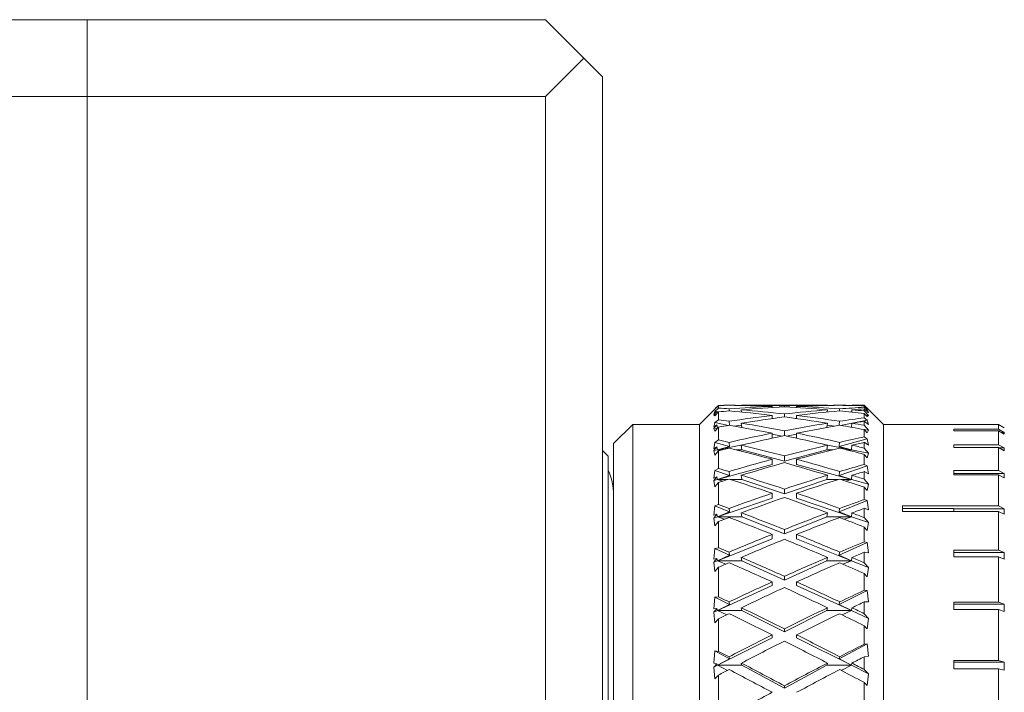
# Model space of a CAD drawing. Header units: inches. Extents: x 2.3 to 31.3, y 1.3 to 21.
# Tile 24 of 26: x 21.7 to 23.3, y 11.7 to 12.8. Entities that reach past the tile are written whole.
import ezdxf

# ---------------------------------------------------------------- set-up
doc = ezdxf.new("R2010")
doc.units = ezdxf.units.IN
doc.header["$MEASUREMENT"] = 0

msp = doc.modelspace()

# ---------------------------------------------------------------- linework, layer by layer
at = {"color": 7, "linetype": 'Continuous', "lineweight": 15}
for p, q in [((20.1699, 12.8431), (21.7699, 12.8431)), ((21.7699, 12.7181), (21.7699, 12.8431)), ((21.7699, 12.8431), (22.5169, 12.8431)), ((22.5169, 12.8431), (22.5794, 12.7806)), ((22.5794, 12.7806), (22.5169, 12.7181)), ((22.6099, 12.7501), (22.5794, 12.7806)), ((22.6099, 11.6556), (22.6099, 12.7501)), ((21.7699, 12.7181), (20.1699, 12.7181)), ((21.7699, 10.3431), (21.7699, 12.7181)), ((22.5169, 12.7181), (21.7699, 12.7181)), ((22.5169, 11.6556), (22.5169, 12.7181)), ((22.7942, 12.2092), (22.7682, 12.1831)), ((22.7967, 12.2117), (22.7914, 12.2064)), ((22.7914, 12.2064), (22.7934, 12.2079)), ((22.7914, 12.1995), (22.7967, 12.2042)), ((22.7967, 12.2042), (22.7914, 12.1985)), ((22.7934, 12.2041), (22.7914, 12.1995)), ((22.7934, 12.2079), (22.7994, 12.214)), ((22.7994, 12.2096), (22.7934, 12.2041)), ((22.7962, 12.2038), (22.7934, 12.2041)), ((22.7934, 12.1969), (22.7994, 12.2035)), ((22.7942, 12.2092), (22.7967, 12.2117)), ((22.7967, 12.2117), (22.7968, 12.2113)), ((22.7967, 12.2042), (22.7971, 12.201)), ((22.7994, 12.2141), (22.7968, 12.2114)), ((22.7993, 12.2034), (22.7968, 12.2037)), ((22.7994, 12.214), (22.7994, 12.2096)), ((22.7994, 12.2035), (22.7994, 12.1907)), ((22.8164, 12.2143), (22.8164, 12.2143)), ((22.8168, 12.2051), (22.8164, 12.2084)), ((22.8364, 12.2144), (22.8365, 12.214)), ((22.8364, 12.2069), (22.8369, 12.2032)), ((22.9739, 12.2144), (22.8393, 12.2144)), ((22.8866, 12.2104), (22.8866, 12.2124)), ((22.9066, 12.2115), (22.9066, 12.2132)), ((22.9066, 12.1952), (22.9066, 12.2001)), ((22.9266, 12.2104), (22.9266, 12.2124)), ((22.9763, 12.2032), (22.9767, 12.2069)), ((22.9767, 12.214), (22.9767, 12.2144)), ((22.9967, 12.2084), (22.9963, 12.2051)), ((22.9967, 12.2143), (22.9967, 12.2143)), ((23.0164, 12.2037), (23.0145, 12.2035)), ((23.0163, 12.2033), (23.0167, 12.2069)), ((23.0167, 12.214), (23.0167, 12.2144)), ((23.0369, 12.2144), (23.0196, 12.2144)), ((23.0682, 12.1831), (23.0369, 12.2144)), ((23.0369, 12.2142), (23.0369, 12.2144)), ((23.0438, 12.2073), (23.0369, 12.2142)), ((23.0369, 12.211), (23.0369, 12.2135)), ((23.0369, 12.2135), (23.0415, 12.2087)), ((23.0415, 12.2067), (23.0369, 12.211)), ((23.0369, 12.2051), (23.0369, 12.2084)), ((23.0369, 12.2084), (23.0438, 12.2022)), ((23.0438, 12.1976), (23.0369, 12.2051)), ((23.0369, 12.1939), (23.0369, 12.2011)), ((23.0369, 12.2011), (23.0415, 12.196)), ((23.0415, 12.2067), (23.0391, 12.2064)), ((23.0415, 12.2087), (23.0438, 12.2073)), ((23.0438, 12.2022), (23.0415, 12.2067)), ((22.6594, 12.1831), (22.6282, 12.1519)), ((22.7682, 12.1831), (22.6594, 12.1831)), ((22.6594, 12.1831), (22.6594, 10.7531)), ((22.7682, 12.1831), (22.7682, 11.4665)), ((22.795, 12.1987), (22.7914, 12.1985)), ((22.7914, 12.1985), (22.7934, 12.1969)), ((22.7934, 12.1859), (22.7914, 12.1783)), ((22.7994, 12.1907), (22.7934, 12.1859)), ((22.8153, 12.1815), (22.7934, 12.1859)), ((22.8173, 12.1816), (22.8164, 12.1881)), ((22.8364, 12.185), (22.8373, 12.1781)), ((22.8866, 12.1925), (22.8866, 12.1977)), ((22.8876, 12.1927), (22.8866, 12.1928)), ((22.9266, 12.1928), (22.9255, 12.1927)), ((22.9266, 12.1925), (22.9266, 12.1977)), ((22.9759, 12.1781), (22.9767, 12.185)), ((22.9967, 12.1881), (22.9959, 12.1816)), ((23.0415, 12.1902), (22.9978, 12.1815)), ((23.0159, 12.1784), (23.0167, 12.185)), ((23.0415, 12.1902), (23.0369, 12.1939)), ((23.0369, 12.1817), (23.0369, 12.1882)), ((23.0369, 12.1882), (23.0438, 12.1827)), ((23.0438, 12.1976), (23.0399, 12.1977)), ((23.0415, 12.196), (23.0438, 12.1976)), ((23.0438, 12.1827), (23.0415, 12.1902)), ((23.0992, 12.1831), (23.0682, 12.1831)), ((23.0682, 12.1831), (23.0682, 11.4665)), ((23.2557, 12.1831), (23.0992, 12.1831)), ((23.0992, 12.1831), (23.0992, 12.1831)), ((23.2651, 12.1776), (23.2557, 12.1831)), ((22.7914, 12.1783), (22.7967, 12.1824)), ((22.7967, 12.1824), (22.7914, 12.1764)), ((22.7974, 12.1771), (22.7914, 12.1764)), ((22.7914, 12.1764), (22.7934, 12.1718)), ((22.7934, 12.1718), (22.7994, 12.1787)), ((22.7967, 12.1824), (22.7974, 12.1771)), ((22.7974, 12.1771), (22.7981, 12.1773)), ((22.7981, 12.1772), (22.7974, 12.1771)), ((22.798, 12.1771), (22.7974, 12.1771)), ((22.7974, 12.1771), (22.7979, 12.1771)), ((22.7994, 12.1787), (22.7994, 12.1577)), ((22.8368, 12.1819), (22.8242, 12.1804)), ((22.8866, 12.1605), (22.8866, 12.1688)), ((22.9032, 12.164), (22.8866, 12.1674)), ((22.9066, 12.1647), (22.9066, 12.1727)), ((22.9266, 12.1674), (22.9099, 12.164)), ((22.9266, 12.1605), (22.9266, 12.1688)), ((22.989, 12.1804), (22.9764, 12.1819)), ((23.0438, 12.1737), (23.0365, 12.1746)), ((23.0438, 12.1737), (23.0369, 12.1817)), ((23.0369, 12.1627), (23.0369, 12.1745)), ((23.0369, 12.1745), (23.0415, 12.1691)), ((23.0415, 12.1691), (23.0438, 12.1737)), ((23.0992, 12.1831), (23.2557, 12.1831)), ((23.2557, 12.1752), (23.183, 12.1752)), ((23.183, 12.1752), (23.183, 12.1728)), ((23.183, 12.1728), (23.2557, 12.1728)), ((23.2557, 12.1752), (23.2557, 12.1831)), ((23.2557, 12.1831), (23.2651, 12.1776)), ((23.2651, 12.1698), (23.2557, 12.1752)), ((23.2557, 12.1499), (23.2557, 12.1728)), ((23.2557, 12.1728), (23.2651, 12.1674)), ((23.2651, 12.1698), (23.2609, 12.1698)), ((23.2651, 12.1776), (23.2651, 12.1776)), ((23.2651, 12.1698), (23.2651, 12.1674)), ((22.6282, 10.7844), (22.6282, 12.1519)), ((22.7934, 12.1537), (22.7914, 12.1433)), ((22.7994, 12.1577), (22.7934, 12.1537)), ((22.8173, 12.1472), (22.7934, 12.1537)), ((22.8173, 12.1472), (22.8164, 12.1538)), ((23.0415, 12.1596), (22.9958, 12.1472)), ((22.9967, 12.1538), (22.9958, 12.1472)), ((23.0415, 12.1596), (23.0369, 12.1627)), ((23.0369, 12.1443), (23.0369, 12.1539)), ((23.0369, 12.1539), (23.0438, 12.1493)), ((23.0438, 12.1493), (23.0415, 12.1596)), ((22.6191, 12.1311), (22.6099, 12.1404)), ((22.7914, 12.1433), (22.7967, 12.1467)), ((22.7967, 12.1467), (22.7914, 12.1405)), ((22.7974, 12.1417), (22.7914, 12.1405)), ((22.7914, 12.1405), (22.7934, 12.1329)), ((22.7934, 12.1329), (22.7994, 12.1401)), ((22.7967, 12.1467), (22.7974, 12.1417)), ((22.8437, 12.1509), (22.7974, 12.1417)), ((22.7974, 12.1417), (22.8173, 12.1472)), ((22.8056, 12.1417), (22.7974, 12.1417)), ((22.7974, 12.1417), (22.802, 12.1408)), ((22.7994, 12.1401), (22.7994, 12.1112)), ((22.8374, 12.1417), (22.8273, 12.1417)), ((22.8364, 12.1492), (22.8374, 12.1417)), ((22.9066, 12.1229), (22.8374, 12.1417)), ((22.9758, 12.1417), (22.9066, 12.1229)), ((23.0158, 12.1417), (22.9695, 12.1509)), ((22.9758, 12.1417), (22.9767, 12.1492)), ((22.9859, 12.1417), (22.9758, 12.1417)), ((22.9958, 12.1472), (23.0158, 12.1417)), ((23.0158, 12.1417), (23.0075, 12.1417)), ((23.0112, 12.1408), (23.0158, 12.1417)), ((23.0158, 12.1417), (23.0167, 12.1492)), ((23.0438, 12.1361), (23.0158, 12.1417)), ((23.0438, 12.1361), (23.0369, 12.1443)), ((23.0415, 12.1286), (23.0438, 12.1361)), ((23.2557, 12.1499), (23.183, 12.1499)), ((23.183, 12.1499), (23.183, 12.1453)), ((23.183, 12.1453), (23.2557, 12.1453)), ((23.2651, 12.1447), (23.2557, 12.1499)), ((23.2557, 12.1078), (23.2557, 12.1453)), ((23.2557, 12.1453), (23.2651, 12.1401)), ((23.2651, 12.1447), (23.2566, 12.1447)), ((23.2651, 12.1447), (23.2651, 12.1401)), ((22.6191, 12.1311), (22.6191, 10.8051)), ((22.8866, 12.1174), (22.8866, 12.1262)), ((22.9066, 12.1229), (22.9066, 12.1316)), ((22.9266, 12.1174), (22.9266, 12.1262)), ((23.0369, 12.1179), (23.0369, 12.1342)), ((23.0369, 12.1342), (23.0415, 12.1286)), ((22.7934, 12.1081), (22.7914, 12.0952)), ((22.7994, 12.1112), (22.7934, 12.1081)), ((22.8173, 12.1), (22.7934, 12.1081)), ((22.8866, 12.1174), (22.7974, 12.0931)), ((22.8173, 12.1), (22.8164, 12.1062)), ((23.0158, 12.0931), (22.9266, 12.1174)), ((23.0415, 12.1155), (22.9958, 12.1)), ((22.9967, 12.1062), (22.9958, 12.1)), ((23.0415, 12.1155), (23.0369, 12.1179)), ((23.0369, 12.0938), (23.0369, 12.1062)), ((23.0369, 12.1062), (23.0438, 12.1027)), ((23.0438, 12.1027), (23.0415, 12.1155)), ((23.2557, 12.1078), (23.183, 12.1078)), ((23.183, 12.1078), (23.183, 12.101)), ((23.2651, 12.103), (23.183, 12.103)), ((23.2651, 12.103), (23.2557, 12.1078)), ((23.2651, 12.103), (23.2651, 12.0961)), ((22.7914, 12.0952), (22.7967, 12.0978)), ((22.7967, 12.0978), (22.7914, 12.0915)), ((22.7974, 12.0931), (22.7914, 12.0915)), ((22.7914, 12.0915), (22.7934, 12.0812)), ((22.7934, 12.0812), (22.7994, 12.0884)), ((22.7967, 12.0978), (22.7974, 12.0931)), ((22.7974, 12.0931), (22.8173, 12.1)), ((22.8142, 12.0931), (22.7974, 12.0931)), ((22.7974, 12.0931), (22.8064, 12.0907)), ((22.7994, 12.0884), (22.7994, 12.0523)), ((22.8374, 12.0931), (22.8187, 12.0931)), ((22.8364, 12.1001), (22.8374, 12.0931)), ((22.9066, 12.0696), (22.8374, 12.0931)), ((22.9758, 12.0931), (22.9066, 12.0696)), ((22.9758, 12.0931), (22.9767, 12.1001)), ((22.9945, 12.0931), (22.9758, 12.0931)), ((22.9958, 12.1), (23.0158, 12.0931)), ((23.0158, 12.0931), (22.999, 12.0931)), ((23.0068, 12.0907), (23.0158, 12.0931)), ((23.0158, 12.0931), (23.0167, 12.1001)), ((23.0438, 12.0855), (23.0158, 12.0931)), ((23.0438, 12.0855), (23.0369, 12.0938)), ((23.183, 12.101), (23.2557, 12.101)), ((23.2557, 12.05), (23.2557, 12.101)), ((23.2557, 12.101), (23.2651, 12.0961)), ((22.8866, 12.0628), (22.8866, 12.0709)), ((22.9066, 12.0696), (22.9066, 12.0776)), ((22.9266, 12.0628), (22.9266, 12.0709)), ((23.0369, 12.0606), (23.0369, 12.0809)), ((23.0369, 12.0809), (23.0415, 12.0753)), ((23.0415, 12.0753), (23.0438, 12.0855)), ((22.8866, 12.0628), (22.7974, 12.0324)), ((23.0158, 12.0324), (22.9266, 12.0628)), ((23.0415, 12.0589), (22.9958, 12.0405)), ((23.0415, 12.0589), (23.0369, 12.0606)), ((23.0438, 12.0437), (23.0415, 12.0589)), ((22.7934, 12.0501), (22.7914, 12.0348)), ((22.7994, 12.0523), (22.7934, 12.0501)), ((22.8173, 12.0405), (22.7934, 12.0501)), ((22.7974, 12.0324), (22.8173, 12.0405)), ((22.8173, 12.0405), (22.8164, 12.0461)), ((22.8364, 12.0387), (22.8374, 12.0324)), ((22.9758, 12.0324), (22.9767, 12.0387)), ((22.9967, 12.0461), (22.9958, 12.0405)), ((22.9958, 12.0405), (23.0158, 12.0324)), ((23.0158, 12.0324), (23.0167, 12.0387)), ((23.0369, 12.0311), (23.0369, 12.0462)), ((23.0369, 12.0462), (23.0438, 12.0437)), ((23.2557, 12.05), (23.0992, 12.05)), ((23.0992, 12.05), (23.0992, 12.0412)), ((23.183, 12.046), (23.0992, 12.046)), ((23.0992, 12.0412), (23.2557, 12.0412)), ((23.183, 12.046), (23.183, 12.0412)), ((23.2651, 12.0456), (23.183, 12.0456)), ((23.2651, 12.0456), (23.2557, 12.05)), ((23.2557, 11.9779), (23.2557, 12.0412)), ((23.2557, 12.0412), (23.2651, 12.0368)), ((23.2651, 12.0456), (23.2651, 12.0368)), ((22.7914, 12.0348), (22.7967, 12.0367)), ((22.7967, 12.0367), (22.7914, 12.0304)), ((22.7974, 12.0324), (22.7914, 12.0304)), ((22.7914, 12.0304), (22.7934, 12.0175)), ((22.7934, 12.0175), (22.7994, 12.0247)), ((22.7967, 12.0367), (22.7974, 12.0324)), ((22.8374, 12.0324), (22.7974, 12.0324)), ((22.7974, 12.0324), (22.8091, 12.0284)), ((22.7994, 12.0247), (22.7994, 11.982)), ((22.9066, 12.0046), (22.8374, 12.0324)), ((22.9758, 12.0324), (22.9066, 12.0046)), ((23.0158, 12.0324), (22.9758, 12.0324)), ((23.004, 12.0284), (23.0158, 12.0324)), ((23.0438, 12.0229), (23.0158, 12.0324)), ((23.0438, 12.0229), (23.0369, 12.0311)), ((23.0415, 12.0101), (23.0438, 12.0229)), ((22.9066, 12.0046), (22.9066, 12.0117)), ((23.0369, 11.9916), (23.0369, 12.0156)), ((23.0369, 12.0156), (23.0415, 12.0101)), ((22.8866, 11.9966), (22.7974, 11.9607)), ((22.8866, 11.9966), (22.8866, 12.0038)), ((22.9266, 11.9966), (22.9266, 12.0038)), ((23.0158, 11.9607), (22.9266, 11.9966)), ((23.0415, 11.9907), (22.9958, 11.9699)), ((23.0415, 11.9907), (23.0369, 11.9916)), ((23.0438, 11.9735), (23.0415, 11.9907)), ((22.7934, 11.9808), (22.7914, 11.9635)), ((22.7994, 11.982), (22.7934, 11.9808)), ((22.8173, 11.9699), (22.7934, 11.9808)), ((22.8173, 11.9699), (22.8164, 11.9748)), ((22.9967, 11.9748), (22.9958, 11.9699)), ((23.0369, 11.9575), (23.0369, 11.9749)), ((23.0369, 11.9749), (23.0438, 11.9735)), ((23.2557, 11.9779), (23.183, 11.9779)), ((23.183, 11.9779), (23.183, 11.9672)), ((23.2651, 11.974), (23.2557, 11.9779)), ((22.7914, 11.9635), (22.7967, 11.9644)), ((22.7967, 11.9644), (22.7914, 11.9584)), ((22.7974, 11.9607), (22.7914, 11.9584)), ((22.7967, 11.9644), (22.7974, 11.9607)), ((22.7974, 11.9607), (22.8173, 11.9699)), ((22.8374, 11.9607), (22.7974, 11.9607)), ((22.7974, 11.9607), (22.8111, 11.9552)), ((22.8364, 11.9662), (22.8374, 11.9607)), ((22.9066, 11.9292), (22.8374, 11.9607)), ((22.9758, 11.9607), (22.9066, 11.9292)), ((22.9758, 11.9607), (22.9767, 11.9662)), ((23.0158, 11.9607), (22.9758, 11.9607)), ((22.9958, 11.9699), (23.0158, 11.9607)), ((23.0021, 11.9552), (23.0158, 11.9607)), ((23.0158, 11.9607), (23.0167, 11.9662)), ((23.0438, 11.9495), (23.0158, 11.9607)), ((23.2651, 11.974), (23.183, 11.974)), ((23.183, 11.9672), (23.2557, 11.9672)), ((23.2557, 11.8932), (23.2557, 11.9672)), ((23.2557, 11.9672), (23.2651, 11.9634)), ((23.2651, 11.974), (23.2651, 11.9634)), ((22.7914, 11.9584), (22.7934, 11.9431)), ((22.7934, 11.9431), (22.7994, 11.95)), ((22.7994, 11.95), (22.7994, 11.9017)), ((23.0438, 11.9495), (23.0369, 11.9575)), ((23.0415, 11.9343), (23.0438, 11.9495)), ((22.9066, 11.9292), (22.9066, 11.9353)), ((23.0369, 11.9125), (23.0369, 11.9397)), ((23.0369, 11.9397), (23.0415, 11.9343)), ((22.8866, 11.9201), (22.7974, 11.8795)), ((22.8866, 11.9201), (22.8866, 11.9262)), ((22.9266, 11.9201), (22.9266, 11.9262)), ((23.0158, 11.8795), (22.9266, 11.9201)), ((23.0415, 11.9124), (22.9958, 11.8895)), ((23.0415, 11.9124), (23.0369, 11.9125)), ((23.0438, 11.8935), (23.0415, 11.9124)), ((22.7934, 11.9015), (22.7914, 11.8825)), ((22.7994, 11.9017), (22.7934, 11.9015)), ((22.8173, 11.8895), (22.7934, 11.9015)), ((22.7914, 11.8825), (22.7967, 11.8826)), ((22.7967, 11.8826), (22.7914, 11.8768)), ((22.7974, 11.8795), (22.7914, 11.8768)), ((22.7967, 11.8826), (22.7974, 11.8795)), ((22.7974, 11.8795), (22.8173, 11.8895)), ((22.8374, 11.8795), (22.7974, 11.8795)), ((22.7974, 11.8795), (22.8126, 11.8725)), ((22.8173, 11.8895), (22.8164, 11.8936)), ((22.8364, 11.884), (22.8374, 11.8795)), ((22.9066, 11.8448), (22.8374, 11.8795)), ((22.9758, 11.8795), (22.9066, 11.8448)), ((22.9758, 11.8795), (22.9767, 11.884)), ((23.0158, 11.8795), (22.9758, 11.8795)), ((22.9967, 11.8936), (22.9958, 11.8895)), ((22.9958, 11.8895), (23.0158, 11.8795)), ((23.0006, 11.8725), (23.0158, 11.8795)), ((23.0158, 11.8795), (23.0167, 11.884)), ((23.0438, 11.8667), (23.0158, 11.8795)), ((23.0369, 11.8743), (23.0369, 11.8937)), ((23.0369, 11.8937), (23.0438, 11.8935)), ((23.2557, 11.8932), (23.183, 11.8932)), ((23.183, 11.8932), (23.183, 11.881)), ((23.2651, 11.89), (23.183, 11.89)), ((23.183, 11.881), (23.2557, 11.881)), ((23.2651, 11.89), (23.2557, 11.8932)), ((23.2557, 11.798), (23.2557, 11.881)), ((23.2557, 11.881), (23.2651, 11.8778)), ((23.2651, 11.89), (23.2651, 11.8778)), ((22.7914, 11.8768), (22.7934, 11.8594)), ((22.7934, 11.8594), (22.7994, 11.8661)), ((22.7994, 11.8661), (22.7994, 11.8129)), ((23.0438, 11.8667), (23.0369, 11.8743)), ((23.0415, 11.8495), (23.0438, 11.8667)), ((22.9066, 11.8448), (22.9066, 11.8498)), ((23.0369, 11.8248), (23.0369, 11.8546)), ((23.0369, 11.8546), (23.0415, 11.8495)), ((22.8866, 11.8348), (22.7974, 11.7902)), ((22.8866, 11.8348), (22.8866, 11.8398)), ((22.9266, 11.8348), (22.9266, 11.8398)), ((23.0158, 11.7902), (22.9266, 11.8348)), ((23.0415, 11.8254), (22.9958, 11.8009)), ((23.0415, 11.8254), (23.0369, 11.8248)), ((23.0438, 11.8052), (23.0415, 11.8254)), ((22.7934, 11.8138), (22.7914, 11.7934)), ((22.7994, 11.8129), (22.7934, 11.8138)), ((22.8173, 11.8009), (22.7934, 11.8138)), ((22.7974, 11.7902), (22.8173, 11.8009)), ((22.8173, 11.8009), (22.8164, 11.8041)), ((22.9967, 11.8041), (22.9958, 11.8009)), ((22.9958, 11.8009), (23.0158, 11.7902)), ((23.0369, 11.8042), (23.0438, 11.8052)), ((23.0369, 11.7832), (23.0369, 11.8042)), ((23.2557, 11.798), (23.183, 11.798)), ((23.183, 11.798), (23.183, 11.7846)), ((23.2651, 11.7955), (23.2557, 11.798)), ((22.7914, 11.7934), (22.7967, 11.7926)), ((22.7967, 11.7926), (22.7914, 11.7872)), ((22.7974, 11.7902), (22.7914, 11.7872)), ((22.7914, 11.7872), (22.7934, 11.7682)), ((22.7967, 11.7926), (22.7974, 11.7902)), ((22.8374, 11.7902), (22.7974, 11.7902)), ((22.7974, 11.7902), (22.8138, 11.7819)), ((22.8364, 11.7938), (22.8374, 11.7902)), ((22.9066, 11.7531), (22.8374, 11.7902)), ((22.9758, 11.7902), (22.9066, 11.7531)), ((22.9758, 11.7902), (22.9767, 11.7938)), ((23.0158, 11.7902), (22.9758, 11.7902)), ((22.9994, 11.7819), (23.0158, 11.7902)), ((23.0158, 11.7902), (23.0167, 11.7938)), ((23.0438, 11.7761), (23.0158, 11.7902)), ((23.0438, 11.7761), (23.0369, 11.7832)), ((23.2651, 11.7955), (23.183, 11.7955)), ((23.183, 11.7846), (23.2557, 11.7846)), ((23.2557, 11.6947), (23.2557, 11.7846)), ((23.2557, 11.7846), (23.2651, 11.7821)), ((23.2651, 11.7955), (23.2651, 11.7821)), ((22.7934, 11.7682), (22.7994, 11.7743)), ((22.7994, 11.7743), (22.7994, 11.7175)), ((23.0415, 11.7573), (23.0438, 11.7761)), ((22.9066, 11.7531), (22.9066, 11.7568)), ((23.0369, 11.7301), (23.0369, 11.762)), ((23.0369, 11.762), (23.0415, 11.7573))]:
    msp.add_line(p, q, dxfattribs=at)
msp.add_arc((22.5345, 12.0682), 0.0937, 0, 25.3428, dxfattribs=at)
for centre, major_axis, ratio, start_param, end_param in [((22.9266, 11.4681), (1.2918, -0.0753), 0.574726, 1.689609, 1.702838), ((22.9266, 11.4681), (1.2917, -0.0802), 0.574371, 1.69177, 1.704999), ((22.9266, 11.4681), (1.2865, -0.2268), 0.552648, 1.75324, 1.766468), ((22.9266, 11.4681), (1.2917, 0.0802), 0.574371, 1.620472, 1.6337), ((22.8866, 11.4681), (1.2917, -0.0802), 0.574371, 1.606445, 1.660747), ((22.8866, 11.4681), (1.2918, -0.0753), 0.574726, 1.643075, 1.658586), ((22.8866, 11.4681), (1.2917, 0.0802), 0.574371, 1.535147, 1.589449), ((22.8866, 11.4681), (1.2865, -0.2268), 0.552648, 1.667915, 1.722216), ((22.9266, 11.4681), (1.2918, -0.0753), 0.574726, 1.671872, 1.674098), ((22.9266, 11.4681), (1.2917, -0.0802), 0.574371, 1.621919, 1.676259), ((22.9266, 11.4681), (1.2917, 0.0802), 0.574371, 1.550621, 1.60496), ((22.9266, 11.4681), (1.2865, -0.2268), 0.552648, 1.683389, 1.737728), ((22.8866, 11.4681), (1.2917, 0.0802), 0.574371, 1.465334, 1.519673), ((22.8866, 11.4681), (1.2917, -0.0802), 0.574371, 1.536632, 1.590972), ((22.8866, 11.4681), (1.2865, 0.2268), 0.552648, 1.403865, 1.458204), ((22.9266, 11.4681), (1.2917, 0.0802), 0.574371, 1.480846, 1.535147), ((22.9266, 11.4681), (1.2917, -0.0802), 0.574371, 1.552144, 1.606445), ((22.9266, 11.4681), (1.2865, 0.2268), 0.552648, 1.419377, 1.473678), ((22.8866, 11.4681), (1.2918, 0.0753), 0.574726, 1.467495, 1.46972), ((22.9266, 11.4681), (1.2918, 0.0753), 0.574726, 1.483007, 1.498518), ((22.8866, 11.4681), (1.2918, 0.0753), 0.574726, 1.420745, 1.451983), ((22.8866, 11.4681), (1.2917, 0.0802), 0.574371, 1.434302, 1.449822), ((22.8866, 11.4681), (1.2865, 0.2268), 0.552648, 1.357115, 1.388353), ((22.8866, 11.4681), (1.2917, -0.0802), 0.574371, 1.489882, 1.521121), ((22.9266, 11.4681), (1.2918, 0.0753), 0.574726, 1.451852, 1.467495), ((22.9266, 11.4681), (1.2917, 0.0802), 0.574371, 1.463109, 1.465334), ((22.9266, 11.4681), (1.2865, 0.2268), 0.552648, 1.388222, 1.403865), ((22.9266, 11.4681), (1.2917, -0.0802), 0.574371, 1.520989, 1.536632), ((22.9266, 11.4681), (1.2798, -0.3525), 0.513969, 1.796737, 1.809965), ((22.8866, 11.4681), (1.2865, 0.2268), 0.552648, 1.473678, 1.527979), ((22.9266, 11.4681), (1.2865, 0.2268), 0.552648, 1.489152, 1.543491), ((22.9266, 11.4681), (1.2798, -0.3525), 0.513969, 1.726886, 1.781225), ((22.8866, 11.4681), (1.2865, -0.2268), 0.552648, 1.598101, 1.652441), ((22.8866, 11.4681), (1.2798, 0.3525), 0.513969, 1.360368, 1.414707), ((22.9266, 11.4681), (1.2865, -0.2268), 0.552648, 1.613613, 1.667915), ((22.8866, 11.4681), (1.2798, 0.3525), 0.513969, 1.313618, 1.344856), ((22.9266, 11.4681), (1.2798, 0.3525), 0.513969, 1.344724, 1.360368), ((22.9266, 11.4681), (1.2865, -0.2268), 0.552648, 1.582458, 1.598101), ((22.9266, 11.4681), (1.2865, 0.2268), 0.552648, 1.559003, 1.572231), ((22.8866, 11.4681), (1.2798, -0.3525), 0.513969, 1.711412, 1.765713), ((22.8866, 11.4681), (1.2798, 0.3525), 0.513969, 1.430181, 1.484482), ((22.9266, 11.4681), (1.2798, 0.3525), 0.513969, 1.375879, 1.430181), ((22.9266, 11.4681), (1.2798, -0.3525), 0.513969, 1.65711, 1.711412), ((22.8866, 11.4681), (1.2865, -0.2268), 0.552648, 1.551351, 1.58259), ((22.9266, 11.4681), (1.2752, -0.4545), 0.46414, 1.820062, 1.83329), ((22.9266, 11.4681), (1.2798, 0.3525), 0.513969, 1.445655, 1.499994), ((22.8866, 11.4681), (1.2798, -0.3525), 0.513969, 1.641599, 1.695938), ((22.8866, 11.4681), (1.2752, 0.4545), 0.46414, 1.290293, 1.321531), ((22.9266, 11.4681), (1.2752, 0.4545), 0.46414, 1.3214, 1.337043), ((22.9266, 11.4681), (1.2798, 0.3525), 0.513969, 1.515506, 1.528734), ((22.8866, 11.4681), (1.2752, -0.4545), 0.46414, 1.734737, 1.789038), ((22.9266, 11.4681), (1.2752, -0.4545), 0.46414, 1.750211, 1.80455), ((22.8866, 11.4681), (1.2752, 0.4545), 0.46414, 1.337043, 1.391382), ((22.9266, 11.4681), (1.2752, 0.4545), 0.46414, 1.352555, 1.406856), ((22.8866, 11.4681), (1.2798, -0.3525), 0.513969, 1.594849, 1.626087), ((22.9266, 11.4681), (1.2798, -0.3525), 0.513969, 1.625955, 1.641599), ((22.8866, 11.4681), (1.2752, 0.4545), 0.46414, 1.406856, 1.461157), ((22.9266, 11.4681), (1.2752, 0.4545), 0.46414, 1.42233, 1.476669), ((22.8866, 11.4681), (1.2752, -0.4545), 0.46414, 1.664923, 1.719263), ((22.9266, 11.4681), (1.2752, -0.4545), 0.46414, 1.680435, 1.734737), ((22.9266, 11.4681), (1.2739, -0.5355), 0.407955, 1.82596, 1.839189), ((22.8866, 11.4681), (1.2739, 0.5355), 0.407955, 1.284394, 1.315632), ((22.9266, 11.4681), (1.2739, 0.5355), 0.407955, 1.315501, 1.331144), ((22.9266, 11.4681), (1.2752, 0.4545), 0.46414, 1.492181, 1.505409), ((22.8866, 11.4681), (1.2739, -0.5355), 0.407955, 1.740635, 1.794937), ((22.9266, 11.4681), (1.2739, -0.5355), 0.407955, 1.756109, 1.810449), ((22.8866, 11.4681), (1.2739, 0.5355), 0.407955, 1.331144, 1.385483), ((22.9266, 11.4681), (1.2739, 0.5355), 0.407955, 1.346656, 1.400957), ((22.8866, 11.4681), (1.2752, -0.4545), 0.46414, 1.618173, 1.649412), ((22.9266, 11.4681), (1.2752, -0.4545), 0.46414, 1.64928, 1.664923), ((22.8866, 11.4681), (1.2739, 0.5355), 0.407955, 1.400957, 1.455259), ((22.9266, 11.4681), (1.2739, -0.5355), 0.407955, 1.686334, 1.740635), ((22.9266, 11.4681), (1.2739, 0.5355), 0.407955, 1.416431, 1.47077), ((22.8866, 11.4681), (1.2739, -0.5355), 0.407955, 1.670822, 1.725161), ((22.8866, 11.4681), (1.2755, 0.5993), 0.348579, 1.291891, 1.32313), ((22.9266, 11.4681), (1.2755, -0.5993), 0.348579, 1.818463, 1.831691), ((22.9266, 11.4681), (1.2755, -0.5993), 0.348579, 1.748612, 1.802951), ((22.8866, 11.4681), (1.2755, 0.5993), 0.348579, 1.338641, 1.392981), ((22.9266, 11.4681), (1.2755, 0.5993), 0.348579, 1.322998, 1.338641), ((22.9266, 11.4681), (1.2739, -0.5355), 0.407955, 1.655179, 1.670822), ((22.9266, 11.4681), (1.2739, 0.5355), 0.407955, 1.486282, 1.49951), ((22.8866, 11.4681), (1.2755, -0.5993), 0.348579, 1.733138, 1.787439), ((22.9266, 11.4681), (1.2755, 0.5993), 0.348579, 1.354153, 1.408455), ((22.8866, 11.4681), (1.2739, -0.5355), 0.407955, 1.624072, 1.65531), ((22.8866, 11.4681), (1.2755, 0.5993), 0.348579, 1.408455, 1.462756), ((22.9266, 11.4681), (1.2755, 0.5993), 0.348579, 1.423929, 1.478268), ((22.8866, 11.4681), (1.2755, -0.5993), 0.348579, 1.663325, 1.717664), ((22.9266, 11.4681), (1.2755, -0.5993), 0.348579, 1.678837, 1.733138), ((22.8866, 11.4681), (1.279, 0.6491), 0.287856, 1.309164, 1.340402), ((22.9266, 11.4681), (1.279, -0.6491), 0.287856, 1.801191, 1.814419), ((22.9266, 11.4681), (1.279, 0.6491), 0.287856, 1.34027, 1.355914), ((22.9266, 11.4681), (1.279, -0.6491), 0.287856, 1.73134, 1.785679), ((22.8866, 11.4681), (1.279, 0.6491), 0.287856, 1.355914, 1.410253), ((22.9266, 11.4681), (1.2755, -0.5993), 0.348579, 1.647682, 1.663325), ((22.9266, 11.4681), (1.2755, 0.5993), 0.348579, 1.49378, 1.507008), ((22.8866, 11.4681), (1.279, -0.6491), 0.287856, 1.715866, 1.770167), ((22.9266, 11.4681), (1.279, 0.6491), 0.287856, 1.371426, 1.425727), ((22.8866, 11.4681), (1.2755, -0.5993), 0.348579, 1.616575, 1.647813), ((22.8866, 11.4681), (1.279, 0.6491), 0.287856, 1.425727, 1.480028), ((22.9266, 11.4681), (1.279, 0.6491), 0.287856, 1.441201, 1.49554), ((22.8866, 11.4681), (1.279, -0.6491), 0.287856, 1.646053, 1.700392), ((22.9266, 11.4681), (1.279, -0.6491), 0.287856, 1.661564, 1.715866), ((22.8866, 11.4681), (1.2831, 0.6872), 0.226761, 1.33338, 1.364618), ((22.9266, 11.4681), (1.2831, -0.6872), 0.226761, 1.776975, 1.790203), ((22.9266, 11.4681), (1.2831, -0.6872), 0.226761, 1.707124, 1.761463), ((22.8866, 11.4681), (1.2831, 0.6872), 0.226761, 1.38013, 1.434469), ((22.9266, 11.4681), (1.2831, 0.6872), 0.226761, 1.364486, 1.38013), ((22.9266, 11.4681), (1.279, -0.6491), 0.287856, 1.630409, 1.646053), ((22.9266, 11.4681), (1.279, 0.6491), 0.287856, 1.511052, 1.52428), ((22.8866, 11.4681), (1.2831, -0.6872), 0.226761, 1.69165, 1.745951), ((22.9266, 11.4681), (1.2831, 0.6872), 0.226761, 1.395642, 1.449943), ((22.8866, 11.4681), (1.279, -0.6491), 0.287856, 1.599303, 1.630541), ((22.8866, 11.4681), (1.2831, 0.6872), 0.226761, 1.449943, 1.504244), ((22.9266, 11.4681), (1.2831, -0.6872), 0.226761, 1.637348, 1.69165), ((22.9266, 11.4681), (1.2831, 0.6872), 0.226761, 1.465417, 1.519756), ((22.8866, 11.4681), (1.2831, -0.6872), 0.226761, 1.621837, 1.676176), ((22.8866, 11.4681), (1.2871, 0.7151), 0.165747, 1.362404, 1.393642), ((22.9266, 11.4681), (1.2871, -0.7151), 0.165747, 1.747951, 1.761179), ((22.9266, 11.4681), (1.2871, 0.7151), 0.165747, 1.39351, 1.409153), ((22.9266, 11.4681), (1.2831, 0.6872), 0.226761, 1.535268, 1.548496), ((22.8866, 11.4681), (1.2871, -0.7151), 0.165747, 1.662626, 1.716927), ((22.9266, 11.4681), (1.2871, -0.7151), 0.165747, 1.6781, 1.732439), ((22.8866, 11.4681), (1.2871, 0.7151), 0.165747, 1.409153, 1.463493), ((22.9266, 11.4681), (1.2871, 0.7151), 0.165747, 1.424665, 1.478967), ((22.8866, 11.4681), (1.2831, -0.6872), 0.226761, 1.575087, 1.606325), ((22.9266, 11.4681), (1.2831, -0.6872), 0.226761, 1.606193, 1.621837), ((22.8866, 11.4681), (1.2871, 0.7151), 0.165747, 1.478967, 1.533268)]:
    msp.add_ellipse(centre, major_axis=major_axis, ratio=ratio, start_param=start_param, end_param=end_param, dxfattribs=at)

doc.saveas('drawing.dxf')
